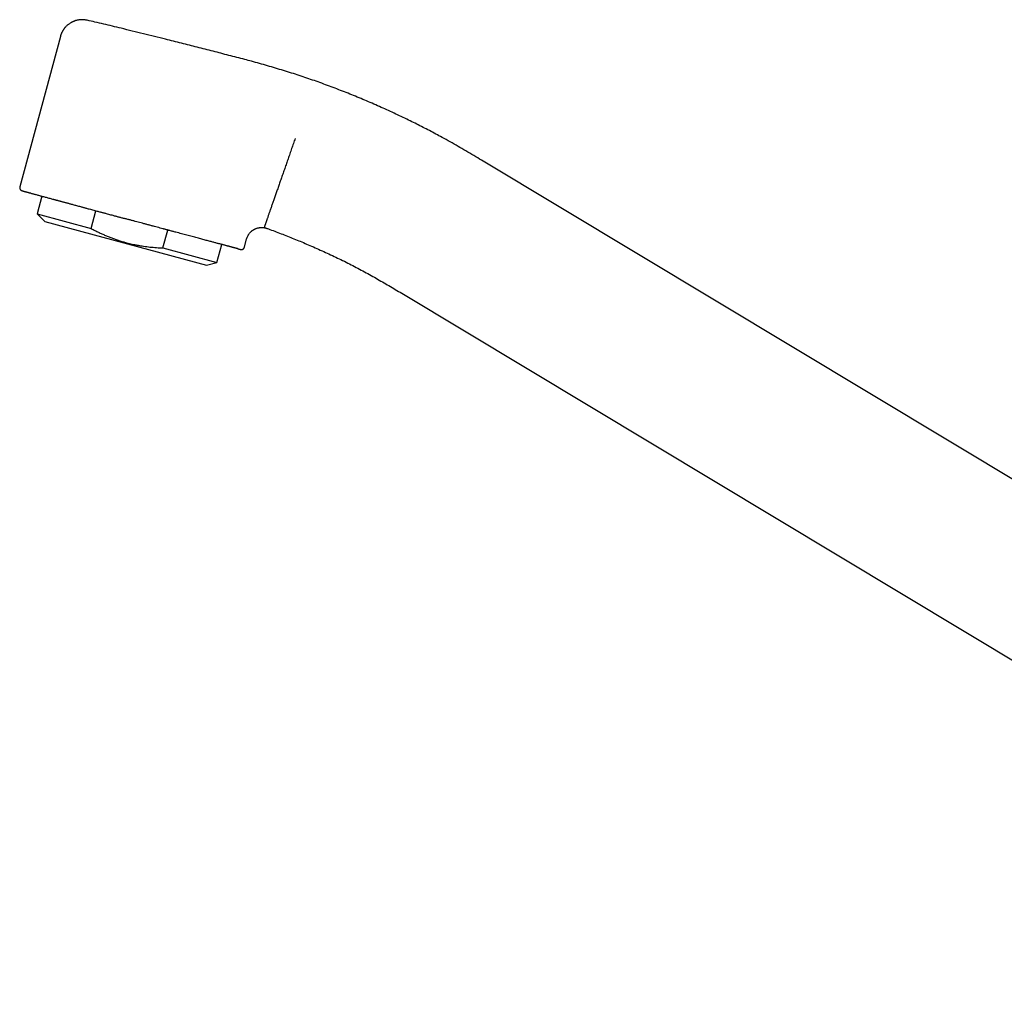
# Model space of a CAD drawing. Header units: millimetres. Extents: x 8 to 763, y 12 to 560.
# Tile 1 of 24: x 27 to 154, y 434 to 560. Entities that reach past the tile are written whole.
import ezdxf

# ---------------------------------------------------------------- set-up
doc = ezdxf.new("R2010")
doc.units = ezdxf.units.MM

msp = doc.modelspace()

# ---------------------------------------------------------------- linework, layer by layer
at = {"color": 7, "linetype": 'Continuous', "lineweight": 30}
for p, q in [((32.51, 558.25), (27.28, 538.86)), ((208.89, 468.94), (86.84, 542.28)), ((30.14, 537.66), (29.52, 535.36)), ((29.52, 535.36), (30.5, 534.38)), ((29.52, 535.36), (36.48, 533.48)), ((36.48, 533.48), (37.1, 535.78)), ((30.5, 534.38), (51.35, 528.75)), ((45.74, 530.99), (46.36, 533.29)), ((56.25, 531.07), (56.54, 532.14)), ((45.74, 530.99), (52.69, 529.11)), ((52.69, 529.11), (53.32, 531.43)), ((55.36, 530.89), (55.39, 530.88)), ((51.35, 528.75), (52.69, 529.11)), ((76.54, 525.14), (227.39, 434.49))]:
    msp.add_line(p, q, dxfattribs=at)
for points, knots in [([(35.97, 560.34), (35.92, 560.35), (35.81, 560.37), (35.65, 560.39), (35.49, 560.41), (35.33, 560.41), (35.17, 560.41), (35.02, 560.39), (34.88, 560.38), (34.74, 560.35), (34.61, 560.32), (34.49, 560.29), (34.38, 560.25), (34.29, 560.22), (34.2, 560.18), (34.11, 560.14), (34.03, 560.11), (33.95, 560.06), (33.84, 560), (33.73, 559.93), (33.61, 559.85), (33.48, 559.75), (33.34, 559.63), (33.23, 559.52), (33.14, 559.43), (33.08, 559.35), (33.01, 559.27), (32.97, 559.21), (32.92, 559.15), (32.89, 559.1), (32.86, 559.05), (32.84, 559.01), (32.81, 558.98), (32.8, 558.95), (32.79, 558.93), (32.78, 558.92), (32.77, 558.9), (32.75, 558.86), (32.73, 558.82), (32.7, 558.77), (32.67, 558.71), (32.64, 558.64), (32.61, 558.55), (32.57, 558.46), (32.54, 558.36), (32.52, 558.29), (32.51, 558.25)], [0, 0, 0, 0, 0.034775, 0.072617, 0.109616, 0.145647, 0.18059, 0.214337, 0.246791, 0.277865, 0.307484, 0.335582, 0.360387, 0.383782, 0.405738, 0.42623, 0.445243, 0.463748, 0.493257, 0.523269, 0.553751, 0.593169, 0.633213, 0.673797, 0.697931, 0.721375, 0.74308, 0.763063, 0.777066, 0.7901, 0.802177, 0.813304, 0.823213, 0.830922, 0.833925, 0.837036, 0.842506, 0.850498, 0.860988, 0.873939, 0.889306, 0.907035, 0.927056, 0.949289, 0.97364, 1, 1, 1, 1]), ([(56.29, 555.28), (55.61, 555.46), (54.25, 555.81), (52.21, 556.34), (50.17, 556.85), (48.13, 557.37), (45.81, 557.95), (43.22, 558.59), (40.94, 559.16), (39.23, 559.58), (38.11, 559.85), (37.02, 560.1), (36.31, 560.26), (35.97, 560.34)], [0, 0, 0, 0, 0.100604, 0.20121, 0.301818, 0.402424, 0.503026, 0.643866, 0.784706, 0.840035, 0.895361, 0.950682, 1, 1, 1, 1]), ([(35.97, 560.34), (35.97, 560.34), (35.97, 560.34), (35.97, 560.34), (35.97, 560.34)], [0, 0, 0, 0, 0.859166, 1, 1, 1, 1]), ([(86.84, 542.28), (86.5, 542.48), (85.83, 542.89), (84.82, 543.49), (83.8, 544.08), (82.77, 544.66), (81.82, 545.19), (80.93, 545.67), (80.11, 546.11), (79.29, 546.53), (78.47, 546.95), (77.61, 547.38), (76.71, 547.81), (75.78, 548.25), (74.84, 548.69), (73.9, 549.11), (72.95, 549.53), (72.01, 549.94), (71.05, 550.34), (70.1, 550.73), (69.14, 551.11), (68.18, 551.48), (67.21, 551.85), (66.24, 552.21), (65.27, 552.55), (64.3, 552.89), (63.32, 553.22), (62.32, 553.54), (61.3, 553.85), (60.27, 554.17), (59.23, 554.47), (58.19, 554.76), (57.21, 555.03), (56.58, 555.2), (56.29, 555.28)], [0, 0, 0, 0, 0.035333, 0.070669, 0.106006, 0.141342, 0.176676, 0.204437, 0.232197, 0.259956, 0.287716, 0.315476, 0.346459, 0.377444, 0.40843, 0.439418, 0.470406, 0.501395, 0.532384, 0.563373, 0.594361, 0.625347, 0.656331, 0.687315, 0.718297, 0.749279, 0.780261, 0.811244, 0.843703, 0.876164, 0.908627, 0.941089, 0.973551, 1, 1, 1, 1]), ([(62.8, 545.1), (62.76, 544.99), (62.68, 544.77), (62.57, 544.45), (62.46, 544.12), (62.34, 543.79), (62.23, 543.46), (62.11, 543.12), (61.99, 542.8), (61.88, 542.48), (61.78, 542.17), (61.67, 541.86), (61.56, 541.55), (61.45, 541.24), (61.35, 540.93), (61.24, 540.63), (61.14, 540.34), (61.04, 540.04), (60.93, 539.75), (60.83, 539.46), (60.74, 539.18), (60.64, 538.9), (60.54, 538.62), (60.45, 538.35), (60.35, 538.08), (60.26, 537.82), (60.17, 537.57), (60.09, 537.32), (60, 537.07), (59.92, 536.84), (59.84, 536.61), (59.76, 536.39), (59.69, 536.18), (59.62, 535.97), (59.55, 535.77), (59.48, 535.58), (59.42, 535.4), (59.36, 535.23), (59.3, 535.07), (59.25, 534.91), (59.2, 534.77), (59.15, 534.63), (59.11, 534.5), (59.06, 534.37), (59.02, 534.25), (58.98, 534.15), (58.95, 534.05), (58.92, 533.96), (58.89, 533.89), (58.87, 533.82), (58.85, 533.77), (58.84, 533.73), (58.83, 533.7), (58.82, 533.67), (58.81, 533.65), (58.81, 533.65), (58.81, 533.65)], [0, 0, 0, 0, 0.018128, 0.036461, 0.054996, 0.073727, 0.092651, 0.111762, 0.131052, 0.148889, 0.166867, 0.184981, 0.203224, 0.221592, 0.240077, 0.258188, 0.276398, 0.2947, 0.313087, 0.331553, 0.350089, 0.368689, 0.387345, 0.406049, 0.424793, 0.443569, 0.46237, 0.481187, 0.500013, 0.518838, 0.537655, 0.556456, 0.575232, 0.593976, 0.612679, 0.631334, 0.649933, 0.668469, 0.686934, 0.70532, 0.723621, 0.741831, 0.759941, 0.780099, 0.800117, 0.819986, 0.839698, 0.859247, 0.878624, 0.897824, 0.915263, 0.932543, 0.94966, 0.966611, 0.983392, 1, 1, 1, 1]), ([(27.28, 538.86), (27.28, 538.84), (27.27, 538.81), (27.27, 538.77), (27.27, 538.74), (27.27, 538.7), (27.28, 538.65), (27.29, 538.61), (27.31, 538.57), (27.33, 538.54), (27.35, 538.51), (27.37, 538.49), (27.39, 538.46), (27.42, 538.44), (27.44, 538.42), (27.45, 538.42), (27.46, 538.41), (27.47, 538.4), (27.49, 538.4), (27.5, 538.39), (27.51, 538.38), (27.52, 538.38), (27.53, 538.38), (27.54, 538.38), (27.54, 538.37), (27.55, 538.37), (27.56, 538.37), (27.58, 538.36), (27.6, 538.35), (27.63, 538.35), (27.67, 538.33), (27.72, 538.32), (27.78, 538.3), (27.85, 538.28), (27.94, 538.26), (28.03, 538.23), (28.14, 538.2), (28.25, 538.17), (28.37, 538.14), (28.5, 538.1), (28.64, 538.07), (28.79, 538.02), (28.95, 537.98), (29.12, 537.93), (29.31, 537.88), (29.5, 537.83), (29.7, 537.78), (29.9, 537.72), (30.12, 537.66), (30.34, 537.6), (30.57, 537.54), (30.8, 537.48), (31.03, 537.42), (31.27, 537.35), (31.45, 537.3), (31.58, 537.27), (31.66, 537.24), (31.75, 537.22), (31.83, 537.2), (31.93, 537.17), (32.03, 537.15), (32.14, 537.12), (32.25, 537.09), (32.38, 537.05), (32.51, 537.02), (32.65, 536.98), (32.8, 536.94), (32.96, 536.89), (33.12, 536.85), (33.29, 536.8), (33.46, 536.76), (33.64, 536.71), (33.83, 536.66), (34.02, 536.61), (34.16, 536.57), (34.23, 536.55)], [0, 0, 0, 0, 0.003178, 0.00588, 0.008036, 0.009711, 0.013271, 0.017309, 0.019469, 0.021653, 0.023866, 0.026115, 0.029182, 0.032085, 0.034224, 0.035336, 0.036101, 0.038808, 0.041948, 0.045549, 0.049628, 0.054434, 0.05979, 0.065701, 0.072042, 0.078452, 0.08491, 0.100323, 0.116004, 0.135023, 0.154426, 0.174215, 0.20083, 0.227102, 0.253029, 0.278612, 0.304366, 0.329989, 0.355612, 0.381234, 0.406856, 0.432478, 0.458099, 0.484188, 0.510278, 0.536369, 0.562456, 0.588543, 0.614162, 0.639782, 0.665401, 0.690864, 0.714767, 0.738383, 0.761713, 0.769504, 0.777264, 0.785002, 0.793154, 0.801935, 0.811345, 0.821384, 0.832053, 0.843351, 0.855278, 0.867835, 0.881021, 0.894837, 0.909282, 0.923077, 0.937402, 0.952256, 0.96764, 0.983555, 1, 1, 1, 1]), ([(34.24, 536.55), (34.32, 536.53), (34.48, 536.48), (34.72, 536.42), (34.97, 536.35), (35.18, 536.3), (35.35, 536.25), (35.5, 536.21), (35.65, 536.17), (35.8, 536.13), (36, 536.07), (36.24, 536.01), (36.52, 535.93), (36.81, 535.86), (37.09, 535.78), (37.33, 535.71), (37.54, 535.66), (37.72, 535.61), (37.9, 535.56), (38.07, 535.51), (38.25, 535.47), (38.46, 535.41), (38.71, 535.34), (38.99, 535.27), (39.31, 535.18), (39.66, 535.09), (40.04, 534.98), (40.43, 534.88), (40.68, 534.81), (40.81, 534.78)], [0, 0, 0, 0, 0.041377, 0.081926, 0.121656, 0.160579, 0.184637, 0.208383, 0.23182, 0.255495, 0.280867, 0.325601, 0.369628, 0.412974, 0.455671, 0.497749, 0.52394, 0.55011, 0.576263, 0.602402, 0.628532, 0.654657, 0.695709, 0.736775, 0.778383, 0.834139, 0.889633, 0.944906, 1, 1, 1, 1]), ([(55.36, 530.89), (55.33, 530.9), (55.28, 530.91), (55.18, 530.94), (55.07, 530.97), (54.97, 530.99), (54.89, 531.01), (54.83, 531.03), (54.76, 531.05), (54.69, 531.06), (54.62, 531.08), (54.53, 531.11), (54.42, 531.14), (54.29, 531.17), (54.16, 531.21), (54.02, 531.24), (53.87, 531.28), (53.73, 531.32), (53.57, 531.36), (53.41, 531.41), (53.24, 531.45), (53.06, 531.5), (52.87, 531.55), (52.67, 531.6), (52.47, 531.65), (52.27, 531.71), (52.06, 531.76), (51.83, 531.83), (51.58, 531.89), (51.32, 531.96), (51.04, 532.04), (50.76, 532.11), (50.47, 532.19), (50.16, 532.27), (49.84, 532.36), (49.51, 532.44), (49.18, 532.53), (48.83, 532.63), (48.49, 532.72), (48.14, 532.81), (47.77, 532.91), (47.4, 533.01), (47.02, 533.11), (46.73, 533.19), (46.51, 533.25), (46.38, 533.28), (46.26, 533.32), (46.13, 533.35), (46, 533.39), (45.87, 533.42), (45.66, 533.48), (45.38, 533.55), (45.01, 533.65), (44.64, 533.75), (44.26, 533.85), (43.88, 533.95), (43.49, 534.06), (43.11, 534.16), (42.73, 534.26), (42.35, 534.36), (41.98, 534.46), (41.59, 534.57), (41.2, 534.67), (40.94, 534.74), (40.81, 534.78)], [0, 0, 0, 0, 0.015505, 0.036047, 0.056141, 0.075794, 0.085916, 0.09592, 0.105809, 0.115584, 0.125806, 0.136574, 0.152852, 0.168891, 0.1847, 0.200287, 0.215663, 0.230836, 0.245817, 0.26116, 0.276587, 0.292109, 0.307735, 0.323478, 0.339063, 0.354781, 0.370639, 0.385954, 0.404215, 0.422541, 0.440946, 0.459443, 0.478045, 0.496764, 0.517018, 0.537192, 0.557301, 0.577358, 0.597378, 0.617374, 0.637702, 0.658567, 0.679305, 0.699934, 0.706859, 0.713775, 0.720681, 0.72758, 0.73447, 0.741354, 0.748231, 0.767043, 0.786029, 0.805208, 0.824596, 0.84421, 0.864065, 0.884177, 0.90285, 0.921762, 0.940923, 0.960344, 0.980033, 1, 1, 1, 1]), ([(36.48, 533.48), (36.57, 533.44), (36.81, 533.31), (37.2, 533.11), (37.64, 532.9), (38.1, 532.69), (38.56, 532.5), (39.02, 532.31), (39.48, 532.14), (39.95, 531.98), (40.35, 531.85), (40.68, 531.75), (40.95, 531.68), (41.26, 531.6), (41.59, 531.52), (41.9, 531.45), (42.18, 531.39), (42.48, 531.33), (42.84, 531.27), (43.25, 531.2), (43.66, 531.15), (44.07, 531.1), (44.49, 531.06), (44.9, 531.03), (45.32, 531), (45.6, 530.99), (45.74, 530.99)], [0, 0, 0, 0, 0.032291, 0.083608, 0.13498, 0.186353, 0.237878, 0.289403, 0.340724, 0.392052, 0.443373, 0.469961, 0.49655, 0.532064, 0.567582, 0.603097, 0.629781, 0.656466, 0.699241, 0.74206, 0.78488, 0.827826, 0.870772, 0.913838, 0.956903, 1, 1, 1, 1]), ([(56.54, 532.14), (56.55, 532.18), (56.58, 532.26), (56.62, 532.37), (56.67, 532.49), (56.73, 532.6), (56.79, 532.71), (56.87, 532.82), (56.95, 532.92), (57.04, 533.01), (57.12, 533.09), (57.19, 533.16), (57.26, 533.21), (57.33, 533.26), (57.39, 533.31), (57.46, 533.35), (57.54, 533.39), (57.63, 533.43), (57.73, 533.48), (57.84, 533.52), (57.97, 533.56), (58.08, 533.58), (58.17, 533.6), (58.24, 533.61), (58.29, 533.61), (58.34, 533.62), (58.39, 533.62), (58.42, 533.62), (58.45, 533.62), (58.47, 533.62), (58.49, 533.62), (58.51, 533.62), (58.54, 533.62), (58.57, 533.62), (58.61, 533.62), (58.66, 533.61), (58.72, 533.61), (58.79, 533.6), (58.87, 533.58), (58.96, 533.56), (59.06, 533.54), (59.12, 533.51), (59.15, 533.5)], [0, 0, 0, 0, 0.034284, 0.07383, 0.112297, 0.149553, 0.185485, 0.228382, 0.268892, 0.306891, 0.342285, 0.371733, 0.399011, 0.424103, 0.447005, 0.468736, 0.497631, 0.52717, 0.557556, 0.597408, 0.638519, 0.680807, 0.701125, 0.720643, 0.738072, 0.75341, 0.766662, 0.777295, 0.786069, 0.792992, 0.797722, 0.803765, 0.81117, 0.820179, 0.832281, 0.847703, 0.866403, 0.888325, 0.913392, 0.941505, 0.972542, 1, 1, 1, 1]), ([(59.15, 533.5), (59.27, 533.46), (59.68, 533.31), (60.36, 533.06), (61.19, 532.74), (62.01, 532.42), (62.84, 532.09), (63.66, 531.75), (64.5, 531.39), (65.37, 531.01), (66.26, 530.62), (67.15, 530.21), (68.04, 529.79), (68.92, 529.37), (69.79, 528.93), (70.66, 528.48), (71.52, 528.02), (72.37, 527.55), (73.22, 527.08), (74.06, 526.6), (74.89, 526.12), (75.71, 525.63), (76.26, 525.3), (76.54, 525.14)], [0, 0, 0, 0, 0.020921, 0.066833, 0.11275, 0.158672, 0.204599, 0.250529, 0.296461, 0.346984, 0.397504, 0.448018, 0.498526, 0.549029, 0.599528, 0.650027, 0.70053, 0.751038, 0.801553, 0.851169, 0.900785, 0.950398, 1, 1, 1, 1]), ([(59.15, 533.5), (59.15, 533.5), (59.15, 533.5), (59.15, 533.5), (59.15, 533.5)], [0, 0, 0, 0, 0.004021, 1, 1, 1, 1]), ([(55.38, 530.88), (55.41, 530.88), (55.46, 530.86), (55.54, 530.84), (55.6, 530.83), (55.65, 530.82), (55.69, 530.81), (55.72, 530.8), (55.74, 530.79), (55.75, 530.79), (55.75, 530.79)], [0, 0, 0, 0, 0.141727, 0.283115, 0.424262, 0.565262, 0.706212, 0.84469, 0.983304, 1, 1, 1, 1]), ([(55.4, 530.88), (55.41, 530.88), (55.44, 530.87), (55.48, 530.86), (55.51, 530.85), (55.54, 530.84), (55.56, 530.84), (55.59, 530.83), (55.61, 530.83), (55.62, 530.82), (55.64, 530.82), (55.65, 530.82), (55.66, 530.81), (55.68, 530.81), (55.69, 530.81), (55.71, 530.8), (55.72, 530.8), (55.74, 530.79), (55.75, 530.79), (55.76, 530.79), (55.76, 530.79), (55.77, 530.79), (55.78, 530.78), (55.79, 530.78), (55.8, 530.78), (55.81, 530.78), (55.82, 530.78), (55.82, 530.78), (55.83, 530.78), (55.85, 530.78), (55.86, 530.78), (55.89, 530.78), (55.91, 530.78), (55.94, 530.78), (55.96, 530.79), (55.98, 530.79), (56.01, 530.8), (56.04, 530.81), (56.07, 530.83), (56.11, 530.85), (56.14, 530.88), (56.16, 530.91), (56.19, 530.94), (56.21, 530.98), (56.24, 531.02), (56.25, 531.05), (56.25, 531.07)], [0, 0, 0, 0, 0.049527, 0.09625, 0.140173, 0.181297, 0.219624, 0.255155, 0.286096, 0.314552, 0.340525, 0.364015, 0.385023, 0.420171, 0.45737, 0.496706, 0.538179, 0.58179, 0.610656, 0.640389, 0.670659, 0.699096, 0.725242, 0.748697, 0.769959, 0.789039, 0.805954, 0.817342, 0.827516, 0.837311, 0.848147, 0.86026, 0.873837, 0.879339, 0.885218, 0.891619, 0.898658, 0.909021, 0.919539, 0.929977, 0.940288, 0.95043, 0.960999, 0.972913, 0.985996, 1, 1, 1, 1])]:
    msp.add_open_spline(points, degree=3, knots=knots, dxfattribs=at)

doc.saveas('drawing.dxf')
